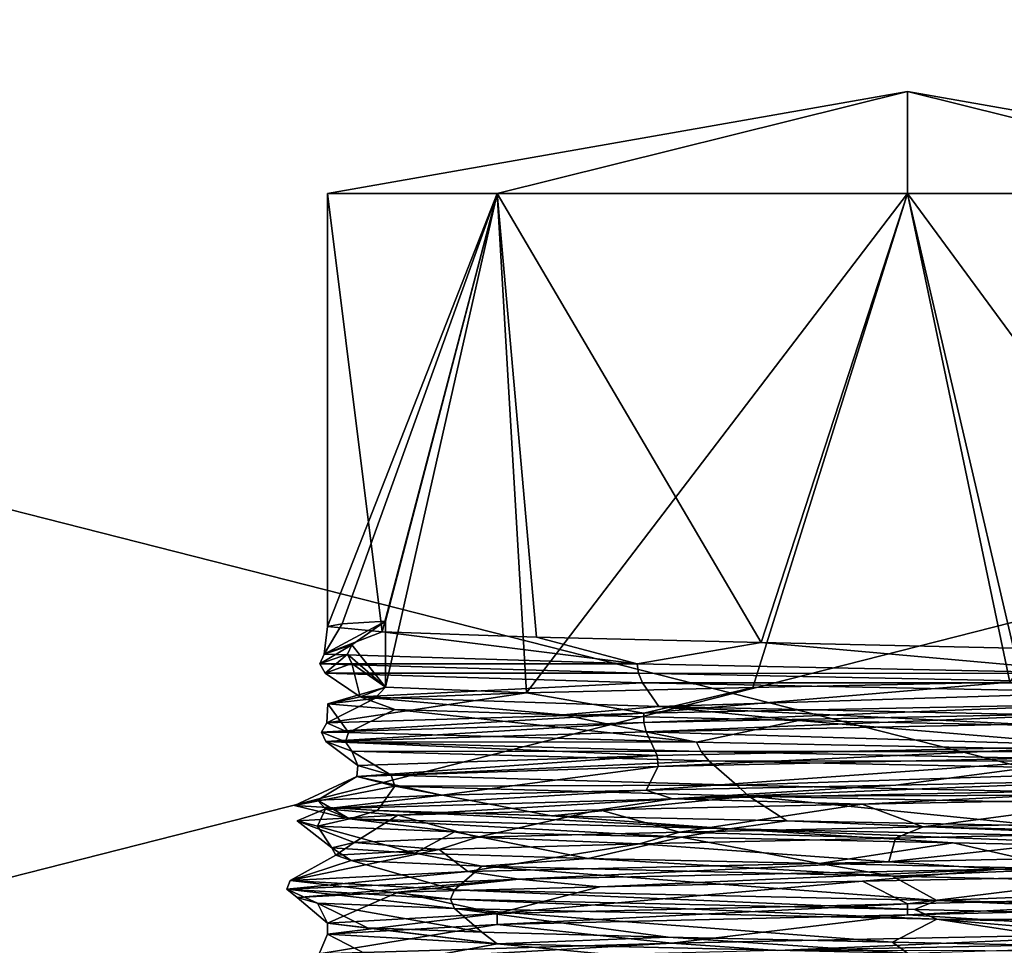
# Model space of a CAD drawing. Header units: millimetres. Extents: x -94 to 254, y 0 to 980.
# Tile 23 of 256: x -64 to -52, y 773 to 785. Entities that reach past the tile are written whole.
import ezdxf

# ---------------------------------------------------------------- set-up
doc = ezdxf.new("R2010")
doc.units = ezdxf.units.MM
doc.header["$LTSCALE"] = 65.185185
for name, color, linetype in [('223', 7, 'CONTINUOUS'), ('225', 7, 'CONTINUOUS'), ('226', 7, 'CONTINUOUS'), ('227', 7, 'CONTINUOUS'), ('232', 7, 'CONTINUOUS'), ('233', 7, 'CONTINUOUS'), ('259', 7, 'CONTINUOUS'), ('260', 7, 'CONTINUOUS'), ('261', 7, 'CONTINUOUS'), ('262', 7, 'CONTINUOUS'), ('263', 7, 'CONTINUOUS'), ('264', 7, 'CONTINUOUS'), ('265', 7, 'CONTINUOUS'), ('5280', 7, 'CONTINUOUS'), ('5281', 7, 'CONTINUOUS'), ('5282', 7, 'CONTINUOUS'), ('5283', 7, 'CONTINUOUS'), ('5284', 7, 'CONTINUOUS'), ('5285', 7, 'CONTINUOUS'), ('5286', 7, 'CONTINUOUS'), ('5301', 7, 'CONTINUOUS'), ('5302', 7, 'CONTINUOUS'), ('5303', 7, 'CONTINUOUS'), ('5305', 7, 'CONTINUOUS')]:
    doc.layers.add(name, color=color, linetype=linetype)

msp = doc.modelspace()

# ---------------------------------------------------------------- linework, layer by layer
at = {"layer": '223', "color": 7, "linetype": 'CONTINUOUS', "true_color": 0xe0f2ff}
for points in [[(-17.854, 785.974, -17.5), (-17.854, 767.026, -17.5), (-92.3, 767.026, -17.5), (-17.854, 785.974, -17.5)], [(-92.3, 785.974, -17.5), (-17.854, 785.974, -17.5), (-92.3, 767.026, -17.5), (-92.3, 785.974, -17.5)]]:
    msp.add_3dface(points, dxfattribs=at)
at = {"layer": '225', "color": 7, "linetype": 'CONTINUOUS', "true_color": 0xe0f2ff}
for points in [[(-17.854, 767.026, 17.5), (-17.854, 785.974, 17.5), (-92.3, 785.974, 17.5), (-17.854, 767.026, 17.5)], [(-92.3, 767.026, 17.5), (-17.854, 767.026, 17.5), (-92.3, 785.974, 17.5), (-92.3, 767.026, 17.5)]]:
    msp.add_3dface(points, dxfattribs=at)
at = {"layer": '226', "color": 7, "linetype": 'CONTINUOUS', "true_color": 0xe0f2ff}
for points in [[(-58.139, 783, -5.339), (-52.8, 784.331), (-60.35, 783), (-58.139, 783, -5.339)], [(-52.8, 783, -7.55), (-52.8, 784.331), (-58.139, 783, -5.339), (-52.8, 783, -7.55)], [(-45.25, 783), (-52.8, 784.331), (-47.461, 783, -5.339), (-45.25, 783)], [(-47.461, 783, -5.339), (-52.8, 784.331), (-52.8, 783, -7.55), (-47.461, 783, -5.339)]]:
    msp.add_3dface(points, dxfattribs=at)
at = {"layer": '227', "color": 7, "linetype": 'CONTINUOUS', "true_color": 0xe0f2ff}
for points in [[(-60.35, 773.51), (-60.35, 773.368), (-58.139, 773.243, -5.339), (-60.35, 773.51)], [(-59.83, 773.45, -2.753), (-60.35, 773.51), (-58.139, 773.243, -5.339), (-59.83, 773.45, -2.753)], [(-58.342, 773.391, -5.127), (-59.83, 773.45, -2.753), (-58.139, 773.243, -5.339), (-58.342, 773.391, -5.127)], [(-55.914, 773.327, -6.878), (-58.342, 773.391, -5.127), (-58.139, 773.243, -5.339), (-55.914, 773.327, -6.878)], [(-52.8, 773.118, -7.55), (-55.914, 773.327, -6.878), (-58.139, 773.243, -5.339), (-52.8, 773.118, -7.55)], [(-52.996, 773.264, -7.547), (-55.914, 773.327, -6.878), (-52.8, 773.118, -7.55), (-52.996, 773.264, -7.547)], [(-50.047, 773.2, -7.03), (-52.996, 773.264, -7.547), (-52.8, 773.118, -7.55), (-50.047, 773.2, -7.03)]]:
    msp.add_3dface(points, dxfattribs=at)
at = {"layer": '232', "color": 7, "linetype": 'CONTINUOUS', "true_color": 0xe0f2ff}
for points in [[(-60.35, 783), (-52.8, 784.331), (-58.139, 783, 5.339), (-60.35, 783)], [(-58.139, 783, 5.339), (-52.8, 784.331), (-52.8, 783, 7.55), (-58.139, 783, 5.339)], [(-52.8, 784.331), (-45.25, 783), (-47.461, 783, 5.339), (-52.8, 784.331)], [(-52.8, 783, 7.55), (-52.8, 784.331), (-47.461, 783, 5.339), (-52.8, 783, 7.55)]]:
    msp.add_3dface(points, dxfattribs=at)
at = {"layer": '233', "color": 7, "linetype": 'CONTINUOUS', "true_color": 0xe0f2ff}
for points in [[(-56.059, 775.689, 6.81), (-50.194, 775.816, 7.086), (-56.047, 775.548, 6.816), (-56.059, 775.689, 6.81)], [(-56.047, 775.548, 6.816), (-50.194, 775.816, 7.086), (-50.126, 775.676, 7.061), (-56.047, 775.548, 6.816)], [(-59.953, 775.561, 2.415), (-56.059, 775.689, 6.81), (-59.968, 775.419, 2.372), (-59.953, 775.561, 2.415)], [(-59.968, 775.419, 2.372), (-56.059, 775.689, 6.81), (-56.047, 775.548, 6.816), (-59.968, 775.419, 2.372)], [(-59.521, 775.434, -3.44), (-59.953, 775.561, 2.415), (-59.968, 775.419, 2.372), (-59.521, 775.434, -3.44)], [(-59.472, 775.291, -3.534), (-59.521, 775.434, -3.44), (-59.968, 775.419, 2.372), (-59.472, 775.291, -3.534)], [(-55.023, 775.307, -7.215), (-59.521, 775.434, -3.44), (-59.472, 775.291, -3.534), (-55.023, 775.307, -7.215)], [(-54.865, 775.162, -7.262), (-55.023, 775.307, -7.215), (-59.472, 775.291, -3.534), (-54.865, 775.162, -7.262)], [(-49.181, 775.18, -6.626), (-55.023, 775.307, -7.215), (-54.865, 775.162, -7.262), (-49.181, 775.18, -6.626)], [(-48.986, 775.034, -6.516), (-49.181, 775.18, -6.626), (-54.865, 775.162, -7.262), (-48.986, 775.034, -6.516)]]:
    msp.add_3dface(points, dxfattribs=at)
at = {"layer": '259', "color": 7, "linetype": 'CONTINUOUS', "true_color": 0xe0f2ff}
for points in [[(-58.697, 773.942, -5.455), (-52.42, 773.803, -8.024), (-58.342, 774.25, -5.127), (-58.697, 773.942, -5.455)], [(-58.342, 774.25, -5.127), (-52.42, 773.803, -8.024), (-52.996, 774.122, -7.547), (-58.342, 774.25, -5.127)], [(-52.996, 774.122, -7.547), (-52.42, 773.803, -8.024), (-47.531, 773.995, -5.407), (-52.996, 774.122, -7.547)], [(-52.42, 773.803, -8.024), (-46.414, 773.664, -4.874), (-47.531, 773.995, -5.407), (-52.42, 773.803, -8.024)], [(-47.461, 773.743, 5.339), (-49.094, 773.387, 7.128), (-52.8, 773.618, 7.55), (-47.461, 773.743, 5.339)], [(-52.8, 773.618, 7.55), (-55.87, 773.248, 7.423), (-58.139, 773.493, 5.339), (-52.8, 773.618, 7.55)], [(-49.094, 773.387, 7.128), (-55.87, 773.248, 7.423), (-52.8, 773.618, 7.55), (-49.094, 773.387, 7.128)], [(-60.458, 773.109, 2.428), (-60.35, 773.368), (-58.139, 773.493, 5.339), (-60.458, 773.109, 2.428)], [(-55.87, 773.248, 7.423), (-60.458, 773.109, 2.428), (-58.139, 773.493, 5.339), (-55.87, 773.248, 7.423)], [(-59.587, 772.971, -4.299), (-60.35, 773.368), (-60.458, 773.109, 2.428), (-59.587, 772.971, -4.299)], [(-58.139, 773.243, -5.339), (-60.35, 773.368), (-59.587, 772.971, -4.299), (-58.139, 773.243, -5.339)], [(-53.878, 772.832, -7.961), (-58.139, 773.243, -5.339), (-59.587, 772.971, -4.299), (-53.878, 772.832, -7.961)], [(-52.8, 773.118, -7.55), (-58.139, 773.243, -5.339), (-53.878, 772.832, -7.961), (-52.8, 773.118, -7.55)]]:
    msp.add_3dface(points, dxfattribs=at)
at = {"layer": '260', "color": 7, "linetype": 'CONTINUOUS', "true_color": 0xe0f2ff}
for points in [[(-52.711, 773.687, -8.1), (-58.697, 773.942, -5.455), (-58.746, 773.82, -5.501), (-52.711, 773.687, -8.1)], [(-52.42, 773.803, -8.024), (-58.697, 773.942, -5.455), (-52.711, 773.687, -8.1), (-52.42, 773.803, -8.024)], [(-52.711, 773.687, -8.1), (-58.746, 773.82, -5.501), (-52.42, 773.56, -8.024), (-52.711, 773.687, -8.1)], [(-52.42, 773.56, -8.024), (-58.746, 773.82, -5.501), (-58.697, 773.699, -5.455), (-52.42, 773.56, -8.024)], [(-46.734, 773.554, -5.368), (-52.42, 773.803, -8.024), (-52.711, 773.687, -8.1), (-46.734, 773.554, -5.368)], [(-46.414, 773.664, -4.874), (-52.42, 773.803, -8.024), (-46.734, 773.554, -5.368), (-46.414, 773.664, -4.874)], [(-46.734, 773.554, -5.368), (-52.711, 773.687, -8.1), (-52.42, 773.56, -8.024), (-46.734, 773.554, -5.368)], [(-46.414, 773.421, -4.874), (-46.734, 773.554, -5.368), (-52.42, 773.56, -8.024), (-46.414, 773.421, -4.874)], [(-55.87, 773.248, 7.423), (-49.094, 773.387, 7.128), (-54.493, 773.155, 7.921), (-55.87, 773.248, 7.423)], [(-54.493, 773.155, 7.921), (-49.094, 773.387, 7.128), (-48.063, 773.288, 6.57), (-54.493, 773.155, 7.921)], [(-60.458, 773.109, 2.428), (-55.87, 773.248, 7.423), (-59.81, 773.022, 4.059), (-60.458, 773.109, 2.428)], [(-59.81, 773.022, 4.059), (-55.87, 773.248, 7.423), (-54.493, 773.155, 7.921), (-59.81, 773.022, 4.059)], [(-54.493, 773.155, 7.921), (-48.063, 773.288, 6.57), (-49.094, 773.144, 7.128), (-54.493, 773.155, 7.921)]]:
    msp.add_3dface(points, dxfattribs=at)
at = {"layer": '261', "color": 7, "linetype": 'CONTINUOUS', "true_color": 0xe0f2ff}
for points in [[(-58.342, 773.391, -5.127), (-55.914, 773.327, -6.878), (-58.697, 773.699, -5.455), (-58.342, 773.391, -5.127)], [(-55.914, 773.327, -6.878), (-52.996, 773.264, -7.547), (-58.697, 773.699, -5.455), (-55.914, 773.327, -6.878)], [(-52.996, 773.264, -7.547), (-52.42, 773.56, -8.024), (-58.697, 773.699, -5.455), (-52.996, 773.264, -7.547)], [(-52.996, 773.264, -7.547), (-50.047, 773.2, -7.03), (-52.42, 773.56, -8.024), (-52.996, 773.264, -7.547)], [(-50.047, 773.2, -7.03), (-47.531, 773.137, -5.407), (-52.42, 773.56, -8.024), (-50.047, 773.2, -7.03)], [(-47.531, 773.137, -5.407), (-46.414, 773.421, -4.874), (-52.42, 773.56, -8.024), (-47.531, 773.137, -5.407)]]:
    msp.add_3dface(points, dxfattribs=at)
at = {"layer": '262', "color": 7, "linetype": 'CONTINUOUS', "true_color": 0xe0f2ff}
for points in [[(-59.595, 777.44, 3.291), (-59.595, 776.581, 3.291), (-60.03, 777.132, 3.502), (-59.595, 777.44, 3.291)], [(-60.03, 777.132, 3.502), (-59.595, 776.581, 3.291), (-60.09, 777.011, 3.531), (-60.03, 777.132, 3.502)], [(-60.09, 777.011, 3.531), (-59.595, 776.581, 3.291), (-60.03, 776.889, 3.502), (-60.09, 777.011, 3.531)]]:
    msp.add_3dface(points, dxfattribs=at)
at = {"layer": '263', "color": 7, "linetype": 'CONTINUOUS', "true_color": 0xe0f2ff}
for points in [[(-47.434, 774.427, 5.978), (-53.047, 774.306, 8.03), (-49.594, 774.688, 6.836), (-47.434, 774.427, 5.978)], [(-49.594, 774.688, 6.836), (-53.047, 774.306, 8.03), (-52.957, 774.615, 7.548), (-49.594, 774.688, 6.836)], [(-56.287, 774.542, 6.696), (-58.523, 774.184, 5.638), (-58.894, 774.469, 4.457), (-56.287, 774.542, 6.696)], [(-53.047, 774.306, 8.03), (-58.523, 774.184, 5.638), (-56.287, 774.542, 6.696), (-53.047, 774.306, 8.03)], [(-52.957, 774.615, 7.548), (-53.047, 774.306, 8.03), (-56.287, 774.542, 6.696), (-52.957, 774.615, 7.548)], [(-58.523, 774.184, 5.638), (-60.832, 774.063, 0.126), (-58.894, 774.469, 4.457), (-58.523, 774.184, 5.638)], [(-58.894, 774.469, 4.457), (-60.832, 774.063, 0.126), (-60.238, 774.396, 1.293), (-58.894, 774.469, 4.457)], [(-60.238, 774.396, 1.293), (-60.832, 774.063, 0.126), (-60.041, 774.323, -2.139), (-60.238, 774.396, 1.293)], [(-60.832, 774.063, 0.126), (-58.697, 773.942, -5.455), (-60.041, 774.323, -2.139), (-60.832, 774.063, 0.126)], [(-58.697, 773.942, -5.455), (-58.342, 774.25, -5.127), (-60.041, 774.323, -2.139), (-58.697, 773.942, -5.455)]]:
    msp.add_3dface(points, dxfattribs=at)
at = {"layer": '264', "color": 7, "linetype": 'CONTINUOUS', "true_color": 0xe0f2ff}
for points in [[(-52.956, 775.307, 8.032), (-55.859, 775.127, 7.5), (-56.202, 775.241, 7.278), (-52.956, 775.307, 8.032)], [(-49.394, 775.258, 7.349), (-55.859, 775.127, 7.5), (-49.683, 775.374, 7.404), (-49.394, 775.258, 7.349)], [(-49.683, 775.374, 7.404), (-55.859, 775.127, 7.5), (-52.956, 775.307, 8.032), (-49.683, 775.374, 7.404)], [(-58.862, 775.174, 5.271), (-60.375, 774.997, 2.87), (-60.48, 775.108, 2.357), (-58.862, 775.174, 5.271)], [(-55.859, 775.127, 7.5), (-60.375, 774.997, 2.87), (-56.202, 775.241, 7.278), (-55.859, 775.127, 7.5)], [(-56.202, 775.241, 7.278), (-60.375, 774.997, 2.87), (-58.862, 775.174, 5.271), (-56.202, 775.241, 7.278)], [(-55.859, 775.127, 7.5), (-49.394, 775.258, 7.349), (-53.391, 775.056, 8.012), (-55.859, 775.127, 7.5)], [(-53.391, 775.056, 8.012), (-49.394, 775.258, 7.349), (-49.857, 775.127, 7.475), (-53.391, 775.056, 8.012)], [(-60.48, 775.108, 2.357), (-60.061, 774.866, -3.59), (-60.776, 775.041, -0.962), (-60.48, 775.108, 2.357)], [(-60.776, 775.041, -0.962), (-60.061, 774.866, -3.59), (-59.699, 774.975, -4.116), (-60.776, 775.041, -0.962)], [(-60.375, 774.997, 2.87), (-60.061, 774.866, -3.59), (-60.48, 775.108, 2.357), (-60.375, 774.997, 2.87)], [(-60.375, 774.997, 2.87), (-55.859, 775.127, 7.5), (-59.432, 774.913, 4.533), (-60.375, 774.997, 2.87)], [(-59.432, 774.913, 4.533), (-55.859, 775.127, 7.5), (-56.809, 774.984, 6.962), (-59.432, 774.913, 4.533)], [(-56.809, 774.984, 6.962), (-55.859, 775.127, 7.5), (-53.391, 775.056, 8.012), (-56.809, 774.984, 6.962)], [(-60.479, 774.77, -2.359), (-60.375, 774.997, 2.87), (-60.742, 774.841, 1.207), (-60.479, 774.77, -2.359)], [(-60.742, 774.841, 1.207), (-60.375, 774.997, 2.87), (-59.432, 774.913, 4.533), (-60.742, 774.841, 1.207)], [(-60.061, 774.866, -3.59), (-60.375, 774.997, 2.87), (-60.479, 774.77, -2.359), (-60.061, 774.866, -3.59)], [(-60.061, 774.866, -3.59), (-55.119, 774.735, -7.761), (-59.699, 774.975, -4.116), (-60.061, 774.866, -3.59)], [(-59.699, 774.975, -4.116), (-55.119, 774.735, -7.761), (-57.435, 774.908, -6.561), (-59.699, 774.975, -4.116)], [(-57.435, 774.908, -6.561), (-55.119, 774.735, -7.761), (-54.374, 774.842, -7.878), (-57.435, 774.908, -6.561)], [(-58.696, 774.699, -5.457), (-60.061, 774.866, -3.59), (-60.479, 774.77, -2.359), (-58.696, 774.699, -5.457)], [(-55.119, 774.735, -7.761), (-60.061, 774.866, -3.59), (-55.744, 774.627, -7.474), (-55.119, 774.735, -7.761)], [(-55.744, 774.627, -7.474), (-60.061, 774.866, -3.59), (-58.696, 774.699, -5.457), (-55.744, 774.627, -7.474)], [(-55.119, 774.735, -7.761), (-48.698, 774.604, -6.985), (-54.374, 774.842, -7.878), (-55.119, 774.735, -7.761)], [(-54.374, 774.842, -7.878), (-48.698, 774.604, -6.985), (-51.042, 774.775, -7.839), (-54.374, 774.842, -7.878)], [(-52.21, 774.556, -8.012), (-55.119, 774.735, -7.761), (-55.744, 774.627, -7.474), (-52.21, 774.556, -8.012)], [(-48.698, 774.604, -6.985), (-55.119, 774.735, -7.761), (-48.792, 774.484, -6.962), (-48.698, 774.604, -6.985)], [(-48.792, 774.484, -6.962), (-55.119, 774.735, -7.761), (-52.21, 774.556, -8.012), (-48.792, 774.484, -6.962)], [(-53.047, 774.306, 8.03), (-47.434, 774.427, 5.978), (-51.616, 774.212, 8.013), (-53.047, 774.306, 8.03)], [(-47.434, 774.427, 5.978), (-46.128, 774.343, 4.592), (-51.616, 774.212, 8.013), (-47.434, 774.427, 5.978)], [(-58.523, 774.184, 5.638), (-53.047, 774.306, 8.03), (-57.86, 774.082, 6.325), (-58.523, 774.184, 5.638)], [(-53.047, 774.306, 8.03), (-51.616, 774.212, 8.013), (-57.86, 774.082, 6.325), (-53.047, 774.306, 8.03)], [(-51.616, 774.212, 8.013), (-46.128, 774.343, 4.592), (-49.855, 774.127, 7.474), (-51.616, 774.212, 8.013)], [(-60.832, 774.063, 0.126), (-58.523, 774.184, 5.638), (-60.877, 773.951, 0.605), (-60.832, 774.063, 0.126)], [(-58.523, 774.184, 5.638), (-57.86, 774.082, 6.325), (-60.877, 773.951, 0.605), (-58.523, 774.184, 5.638)], [(-57.86, 774.082, 6.325), (-51.616, 774.212, 8.013), (-56.807, 773.984, 6.963), (-57.86, 774.082, 6.325)], [(-56.807, 773.984, 6.963), (-51.616, 774.212, 8.013), (-53.389, 774.056, 8.012), (-56.807, 773.984, 6.963)], [(-53.389, 774.056, 8.012), (-51.616, 774.212, 8.013), (-49.855, 774.127, 7.474), (-53.389, 774.056, 8.012)], [(-60.877, 773.951, 0.605), (-57.86, 774.082, 6.325), (-60.742, 773.842, 1.209), (-60.877, 773.951, 0.605)], [(-58.746, 773.82, -5.501), (-60.832, 774.063, 0.126), (-60.877, 773.951, 0.605), (-58.746, 773.82, -5.501)], [(-58.746, 773.82, -5.501), (-58.697, 773.942, -5.455), (-60.832, 774.063, 0.126), (-58.746, 773.82, -5.501)], [(-60.742, 773.842, 1.209), (-57.86, 774.082, 6.325), (-59.431, 773.913, 4.535), (-60.742, 773.842, 1.209)], [(-59.431, 773.913, 4.535), (-57.86, 774.082, 6.325), (-56.807, 773.984, 6.963), (-59.431, 773.913, 4.535)], [(-58.697, 773.699, -5.455), (-58.746, 773.82, -5.501), (-60.877, 773.951, 0.605), (-58.697, 773.699, -5.455)], [(-58.697, 773.699, -5.455), (-60.877, 773.951, 0.605), (-60.48, 773.77, -2.357), (-58.697, 773.699, -5.455)], [(-60.48, 773.77, -2.357), (-60.877, 773.951, 0.605), (-60.742, 773.842, 1.209), (-60.48, 773.77, -2.357)]]:
    msp.add_3dface(points, dxfattribs=at)
at = {"layer": '265', "color": 7, "linetype": 'CONTINUOUS', "true_color": 0xe0f2ff}
for points in [[(-56.809, 774.984, 6.962), (-53.391, 775.056, 8.012), (-55.769, 774.695, 6.942), (-56.809, 774.984, 6.962)], [(-55.769, 774.695, 6.942), (-53.391, 775.056, 8.012), (-52.599, 774.764, 7.547), (-55.769, 774.695, 6.942)], [(-53.391, 775.056, 8.012), (-49.857, 775.127, 7.475), (-52.599, 774.764, 7.547), (-53.391, 775.056, 8.012)], [(-52.599, 774.764, 7.547), (-49.857, 775.127, 7.475), (-49.465, 774.832, 6.774), (-52.599, 774.764, 7.547)], [(-60.742, 774.841, 1.207), (-59.432, 774.913, 4.533), (-60.002, 774.558, 2.267), (-60.742, 774.841, 1.207)], [(-60.002, 774.558, 2.267), (-59.432, 774.913, 4.533), (-58.397, 774.627, 5.067), (-60.002, 774.558, 2.267)], [(-59.432, 774.913, 4.533), (-56.809, 774.984, 6.962), (-58.397, 774.627, 5.067), (-59.432, 774.913, 4.533)], [(-58.397, 774.627, 5.067), (-56.809, 774.984, 6.962), (-55.769, 774.695, 6.942), (-58.397, 774.627, 5.067)], [(-60.479, 774.77, -2.359), (-60.742, 774.841, 1.207), (-60.29, 774.49, -0.947), (-60.479, 774.77, -2.359)], [(-60.29, 774.49, -0.947), (-60.742, 774.841, 1.207), (-60.002, 774.558, 2.267), (-60.29, 774.49, -0.947)], [(-58.696, 774.699, -5.457), (-60.479, 774.77, -2.359), (-59.21, 774.421, -3.989), (-58.696, 774.699, -5.457)], [(-59.21, 774.421, -3.989), (-60.479, 774.77, -2.359), (-60.29, 774.49, -0.947), (-59.21, 774.421, -3.989)], [(-56.959, 774.352, -6.301), (-58.696, 774.699, -5.457), (-59.21, 774.421, -3.989), (-56.959, 774.352, -6.301)], [(-55.744, 774.627, -7.474), (-58.696, 774.699, -5.457), (-56.959, 774.352, -6.301), (-55.744, 774.627, -7.474)], [(-53.947, 774.284, -7.462), (-55.744, 774.627, -7.474), (-56.959, 774.352, -6.301), (-53.947, 774.284, -7.462)], [(-52.21, 774.556, -8.012), (-55.744, 774.627, -7.474), (-53.947, 774.284, -7.462), (-52.21, 774.556, -8.012)], [(-50.726, 774.215, -7.259), (-52.21, 774.556, -8.012), (-53.947, 774.284, -7.462), (-50.726, 774.215, -7.259)], [(-48.792, 774.484, -6.962), (-52.21, 774.556, -8.012), (-50.726, 774.215, -7.259), (-48.792, 774.484, -6.962)], [(-56.807, 773.984, 6.963), (-53.389, 774.056, 8.012), (-58.139, 773.635, 5.339), (-56.807, 773.984, 6.963)], [(-58.139, 773.635, 5.339), (-53.389, 774.056, 8.012), (-52.8, 773.76, 7.55), (-58.139, 773.635, 5.339)], [(-53.389, 774.056, 8.012), (-49.855, 774.127, 7.474), (-52.8, 773.76, 7.55), (-53.389, 774.056, 8.012)], [(-52.8, 773.76, 7.55), (-49.855, 774.127, 7.474), (-47.461, 773.885, 5.339), (-52.8, 773.76, 7.55)], [(-60.35, 773.51), (-60.742, 773.842, 1.209), (-59.431, 773.913, 4.535), (-60.35, 773.51)], [(-60.35, 773.51), (-59.431, 773.913, 4.535), (-58.139, 773.635, 5.339), (-60.35, 773.51)], [(-59.431, 773.913, 4.535), (-56.807, 773.984, 6.963), (-58.139, 773.635, 5.339), (-59.431, 773.913, 4.535)], [(-60.35, 773.51), (-60.48, 773.77, -2.357), (-60.742, 773.842, 1.209), (-60.35, 773.51)], [(-60.35, 773.51), (-59.83, 773.45, -2.753), (-60.48, 773.77, -2.357), (-60.35, 773.51)], [(-59.83, 773.45, -2.753), (-58.342, 773.391, -5.127), (-60.48, 773.77, -2.357), (-59.83, 773.45, -2.753)], [(-58.342, 773.391, -5.127), (-58.697, 773.699, -5.455), (-60.48, 773.77, -2.357), (-58.342, 773.391, -5.127)]]:
    msp.add_3dface(points, dxfattribs=at)
at = {"layer": '5280', "color": 7, "linetype": 'CONTINUOUS', "true_color": 0xe0f2ff}
for points in [[(-56.047, 775.548, 6.816), (-50.126, 775.676, 7.061), (-56.202, 775.241, 7.278), (-56.047, 775.548, 6.816)], [(-50.126, 775.676, 7.061), (-52.956, 775.307, 8.032), (-56.202, 775.241, 7.278), (-50.126, 775.676, 7.061)], [(-50.126, 775.676, 7.061), (-49.683, 775.374, 7.404), (-52.956, 775.307, 8.032), (-50.126, 775.676, 7.061)], [(-59.968, 775.419, 2.372), (-56.047, 775.548, 6.816), (-58.862, 775.174, 5.271), (-59.968, 775.419, 2.372)], [(-56.047, 775.548, 6.816), (-56.202, 775.241, 7.278), (-58.862, 775.174, 5.271), (-56.047, 775.548, 6.816)], [(-59.472, 775.291, -3.534), (-59.968, 775.419, 2.372), (-60.776, 775.041, -0.962), (-59.472, 775.291, -3.534)], [(-59.968, 775.419, 2.372), (-60.48, 775.108, 2.357), (-60.776, 775.041, -0.962), (-59.968, 775.419, 2.372)], [(-59.968, 775.419, 2.372), (-58.862, 775.174, 5.271), (-60.48, 775.108, 2.357), (-59.968, 775.419, 2.372)], [(-59.472, 775.291, -3.534), (-60.776, 775.041, -0.962), (-59.699, 774.975, -4.116), (-59.472, 775.291, -3.534)], [(-59.472, 775.291, -3.534), (-59.699, 774.975, -4.116), (-57.435, 774.908, -6.561), (-59.472, 775.291, -3.534)], [(-54.865, 775.162, -7.262), (-59.472, 775.291, -3.534), (-57.435, 774.908, -6.561), (-54.865, 775.162, -7.262)], [(-54.865, 775.162, -7.262), (-57.435, 774.908, -6.561), (-54.374, 774.842, -7.878), (-54.865, 775.162, -7.262)], [(-48.986, 775.034, -6.516), (-54.865, 775.162, -7.262), (-51.042, 774.775, -7.839), (-48.986, 775.034, -6.516)], [(-54.865, 775.162, -7.262), (-54.374, 774.842, -7.878), (-51.042, 774.775, -7.839), (-54.865, 775.162, -7.262)]]:
    msp.add_3dface(points, dxfattribs=at)
at = {"layer": '5281', "color": 7, "linetype": 'CONTINUOUS', "true_color": 0xe0f2ff}
for points in [[(-54.813, 776.575, 7.277), (-56.233, 776.24, 7.263), (-57.761, 776.504, 5.691), (-54.813, 776.575, 7.277)], [(-50.105, 776.365, 7.568), (-56.233, 776.24, 7.263), (-51.469, 776.647, 7.432), (-50.105, 776.365, 7.568)], [(-51.469, 776.647, 7.432), (-56.233, 776.24, 7.263), (-54.813, 776.575, 7.277), (-51.469, 776.647, 7.432)], [(-56.233, 776.24, 7.263), (-60.359, 776.115, 2.721), (-57.761, 776.504, 5.691), (-56.233, 776.24, 7.263)], [(-57.761, 776.504, 5.691), (-60.359, 776.115, 2.721), (-59.734, 776.433, 2.987), (-57.761, 776.504, 5.691)], [(-59.734, 776.433, 2.987), (-60.359, 776.115, 2.721), (-60.344, 776.362, -0.305), (-59.734, 776.433, 2.987)], [(-60.359, 776.115, 2.721), (-60.074, 775.991, -3.409), (-60.344, 776.362, -0.305), (-60.359, 776.115, 2.721)], [(-60.344, 776.362, -0.305), (-60.074, 775.991, -3.409), (-59.471, 776.291, -3.536), (-60.344, 776.362, -0.305)], [(-60.074, 775.991, -3.409), (-55.546, 775.866, -7.549), (-59.471, 776.291, -3.536), (-60.074, 775.991, -3.409)], [(-59.471, 776.291, -3.536), (-55.546, 775.866, -7.549), (-57.286, 776.22, -6.073), (-59.471, 776.291, -3.536)], [(-57.286, 776.22, -6.073), (-55.546, 775.866, -7.549), (-54.22, 776.148, -7.415), (-57.286, 776.22, -6.073)], [(-55.546, 775.866, -7.549), (-49.416, 775.741, -7.286), (-54.22, 776.148, -7.415), (-55.546, 775.866, -7.549)], [(-54.22, 776.148, -7.415), (-49.416, 775.741, -7.286), (-50.874, 776.077, -7.3), (-54.22, 776.148, -7.415)]]:
    msp.add_3dface(points, dxfattribs=at)
at = {"layer": '5282', "color": 7, "linetype": 'CONTINUOUS', "true_color": 0xe0f2ff}
for points in [[(-59.595, 777.44, 3.291), (-60.03, 777.132, 3.502), (-60.392, 777.007, -2.627), (-59.595, 777.44, 3.291)], [(-59.595, 777.44, 3.291), (-60.392, 777.007, -2.627), (-60.159, 777.404, 1.688), (-59.595, 777.44, 3.291)], [(-60.392, 777.007, -2.627), (-60.35, 777.368), (-60.159, 777.404, 1.688), (-60.392, 777.007, -2.627)], [(-59.636, 777.299, -3.206), (-60.35, 777.368), (-60.392, 777.007, -2.627), (-59.636, 777.299, -3.206)], [(-56.32, 776.883, -7.221), (-59.636, 777.299, -3.206), (-60.392, 777.007, -2.627), (-56.32, 776.883, -7.221)], [(-57.627, 777.229, -5.805), (-59.636, 777.299, -3.206), (-56.32, 776.883, -7.221), (-57.627, 777.229, -5.805)], [(-54.705, 777.159, -7.306), (-57.627, 777.229, -5.805), (-56.32, 776.883, -7.221), (-54.705, 777.159, -7.306)], [(-50.192, 776.758, -7.598), (-54.705, 777.159, -7.306), (-56.32, 776.883, -7.221), (-50.192, 776.758, -7.598)], [(-51.423, 777.089, -7.423), (-54.705, 777.159, -7.306), (-50.192, 776.758, -7.598), (-51.423, 777.089, -7.423)]]:
    msp.add_3dface(points, dxfattribs=at)
at = {"layer": '5283', "color": 7, "linetype": 'CONTINUOUS', "true_color": 0xe0f2ff}
for points in [[(-56.233, 776.24, 7.263), (-50.105, 776.365, 7.568), (-56.234, 776.119, 7.336), (-56.233, 776.24, 7.263)], [(-50.105, 776.365, 7.568), (-50.017, 776.245, 7.607), (-56.234, 776.119, 7.336), (-50.105, 776.365, 7.568)], [(-60.359, 776.115, 2.721), (-56.233, 776.24, 7.263), (-60.425, 775.994, 2.734), (-60.359, 776.115, 2.721)], [(-56.233, 776.24, 7.263), (-56.234, 776.119, 7.336), (-60.425, 775.994, 2.734), (-56.233, 776.24, 7.263)], [(-56.234, 776.119, 7.336), (-50.017, 776.245, 7.607), (-56.204, 775.998, 7.277), (-56.234, 776.119, 7.336)], [(-56.204, 775.998, 7.277), (-50.017, 776.245, 7.607), (-50.011, 776.124, 7.534), (-56.204, 775.998, 7.277)], [(-60.425, 775.994, 2.734), (-56.234, 776.119, 7.336), (-60.37, 775.872, 2.689), (-60.425, 775.994, 2.734)], [(-60.074, 775.991, -3.409), (-60.359, 776.115, 2.721), (-60.425, 775.994, 2.734), (-60.074, 775.991, -3.409)], [(-60.37, 775.872, 2.689), (-56.234, 776.119, 7.336), (-56.204, 775.998, 7.277), (-60.37, 775.872, 2.689)], [(-60.074, 775.991, -3.409), (-60.425, 775.994, 2.734), (-60.114, 775.868, -3.482), (-60.074, 775.991, -3.409)], [(-60.114, 775.868, -3.482), (-60.425, 775.994, 2.734), (-60.37, 775.872, 2.689), (-60.114, 775.868, -3.482)], [(-55.546, 775.866, -7.549), (-60.074, 775.991, -3.409), (-60.114, 775.868, -3.482), (-55.546, 775.866, -7.549)], [(-60.031, 775.746, -3.5), (-60.114, 775.868, -3.482), (-60.37, 775.872, 2.689), (-60.031, 775.746, -3.5)], [(-55.546, 775.866, -7.549), (-60.114, 775.868, -3.482), (-55.485, 775.743, -7.642), (-55.546, 775.866, -7.549)], [(-55.485, 775.743, -7.642), (-60.114, 775.868, -3.482), (-60.031, 775.746, -3.5), (-55.485, 775.743, -7.642)], [(-49.416, 775.741, -7.286), (-55.546, 775.866, -7.549), (-55.485, 775.743, -7.642), (-49.416, 775.741, -7.286)], [(-55.388, 775.62, -7.605), (-55.485, 775.743, -7.642), (-60.031, 775.746, -3.5), (-55.388, 775.62, -7.605)], [(-49.416, 775.741, -7.286), (-55.485, 775.743, -7.642), (-49.271, 775.617, -7.291), (-49.416, 775.741, -7.286)], [(-49.271, 775.617, -7.291), (-55.485, 775.743, -7.642), (-55.388, 775.62, -7.605), (-49.271, 775.617, -7.291)], [(-49.205, 775.494, -7.184), (-49.271, 775.617, -7.291), (-55.388, 775.62, -7.605), (-49.205, 775.494, -7.184)]]:
    msp.add_3dface(points, dxfattribs=at)
at = {"layer": '5284', "color": 7, "linetype": 'CONTINUOUS', "true_color": 0xe0f2ff}
for points in [[(-60.03, 777.132, 3.502), (-60.09, 777.011, 3.531), (-60.446, 776.885, -2.674), (-60.03, 777.132, 3.502)], [(-60.392, 777.007, -2.627), (-60.03, 777.132, 3.502), (-60.446, 776.885, -2.674), (-60.392, 777.007, -2.627)], [(-60.09, 777.011, 3.531), (-60.379, 776.764, -2.664), (-60.446, 776.885, -2.674), (-60.09, 777.011, 3.531)], [(-56.32, 776.883, -7.221), (-60.392, 777.007, -2.627), (-60.446, 776.885, -2.674), (-56.32, 776.883, -7.221)], [(-60.09, 777.011, 3.531), (-60.03, 776.889, 3.502), (-60.379, 776.764, -2.664), (-60.09, 777.011, 3.531)], [(-60.446, 776.885, -2.674), (-60.379, 776.764, -2.664), (-56.301, 776.76, -7.304), (-60.446, 776.885, -2.674)], [(-56.32, 776.883, -7.221), (-60.446, 776.885, -2.674), (-56.301, 776.76, -7.304), (-56.32, 776.883, -7.221)], [(-50.192, 776.758, -7.598), (-56.32, 776.883, -7.221), (-56.301, 776.76, -7.304), (-50.192, 776.758, -7.598)], [(-60.379, 776.764, -2.664), (-56.249, 776.638, -7.255), (-56.301, 776.76, -7.304), (-60.379, 776.764, -2.664)], [(-56.301, 776.76, -7.304), (-56.249, 776.638, -7.255), (-50.095, 776.635, -7.635), (-56.301, 776.76, -7.304)], [(-50.192, 776.758, -7.598), (-56.301, 776.76, -7.304), (-50.095, 776.635, -7.635), (-50.192, 776.758, -7.598)], [(-56.249, 776.638, -7.255), (-50.081, 776.513, -7.559), (-50.095, 776.635, -7.635), (-56.249, 776.638, -7.255)]]:
    msp.add_3dface(points, dxfattribs=at)
at = {"layer": '5285', "color": 7, "linetype": 'CONTINUOUS', "true_color": 0xe0f2ff}
for points in [[(-50.194, 775.816, 7.086), (-56.204, 775.998, 7.277), (-50.011, 776.124, 7.534), (-50.194, 775.816, 7.086)], [(-56.059, 775.689, 6.81), (-60.37, 775.872, 2.689), (-56.204, 775.998, 7.277), (-56.059, 775.689, 6.81)], [(-50.194, 775.816, 7.086), (-56.059, 775.689, 6.81), (-56.204, 775.998, 7.277), (-50.194, 775.816, 7.086)], [(-56.059, 775.689, 6.81), (-59.953, 775.561, 2.415), (-60.37, 775.872, 2.689), (-56.059, 775.689, 6.81)], [(-59.953, 775.561, 2.415), (-60.031, 775.746, -3.5), (-60.37, 775.872, 2.689), (-59.953, 775.561, 2.415)], [(-59.953, 775.561, 2.415), (-59.521, 775.434, -3.44), (-60.031, 775.746, -3.5), (-59.953, 775.561, 2.415)], [(-59.521, 775.434, -3.44), (-55.388, 775.62, -7.605), (-60.031, 775.746, -3.5), (-59.521, 775.434, -3.44)], [(-59.521, 775.434, -3.44), (-55.023, 775.307, -7.215), (-55.388, 775.62, -7.605), (-59.521, 775.434, -3.44)], [(-55.023, 775.307, -7.215), (-49.205, 775.494, -7.184), (-55.388, 775.62, -7.605), (-55.023, 775.307, -7.215)], [(-55.023, 775.307, -7.215), (-49.181, 775.18, -6.626), (-49.205, 775.494, -7.184), (-55.023, 775.307, -7.215)]]:
    msp.add_3dface(points, dxfattribs=at)
at = {"layer": '5286', "color": 7, "linetype": 'CONTINUOUS', "true_color": 0xe0f2ff}
for points in [[(-60.379, 776.764, -2.664), (-60.03, 776.889, 3.502), (-59.922, 776.456, -2.506), (-60.379, 776.764, -2.664)], [(-60.03, 776.889, 3.502), (-59.595, 776.581, 3.291), (-59.922, 776.456, -2.506), (-60.03, 776.889, 3.502)], [(-56.249, 776.638, -7.255), (-60.379, 776.764, -2.664), (-59.922, 776.456, -2.506), (-56.249, 776.638, -7.255)], [(-56.038, 776.33, -6.821), (-56.249, 776.638, -7.255), (-59.922, 776.456, -2.506), (-56.038, 776.33, -6.821)], [(-50.081, 776.513, -7.559), (-56.249, 776.638, -7.255), (-56.038, 776.33, -6.821), (-50.081, 776.513, -7.559)], [(-50.239, 776.204, -7.102), (-50.081, 776.513, -7.559), (-56.038, 776.33, -6.821), (-50.239, 776.204, -7.102)]]:
    msp.add_3dface(points, dxfattribs=at)
at = {"layer": '5301', "color": 7, "linetype": 'CONTINUOUS', "true_color": 0xe0f2ff}
for points in [[(-49.594, 774.688, 6.836), (-52.599, 774.764, 7.547), (-49.465, 774.832, 6.774), (-49.594, 774.688, 6.836)], [(-56.287, 774.542, 6.696), (-58.397, 774.627, 5.067), (-55.769, 774.695, 6.942), (-56.287, 774.542, 6.696)], [(-52.957, 774.615, 7.548), (-56.287, 774.542, 6.696), (-55.769, 774.695, 6.942), (-52.957, 774.615, 7.548)], [(-52.957, 774.615, 7.548), (-55.769, 774.695, 6.942), (-52.599, 774.764, 7.547), (-52.957, 774.615, 7.548)], [(-49.594, 774.688, 6.836), (-52.957, 774.615, 7.548), (-52.599, 774.764, 7.547), (-49.594, 774.688, 6.836)], [(-60.238, 774.396, 1.293), (-60.29, 774.49, -0.947), (-60.002, 774.558, 2.267), (-60.238, 774.396, 1.293)], [(-58.894, 774.469, 4.457), (-60.238, 774.396, 1.293), (-60.002, 774.558, 2.267), (-58.894, 774.469, 4.457)], [(-58.894, 774.469, 4.457), (-60.002, 774.558, 2.267), (-58.397, 774.627, 5.067), (-58.894, 774.469, 4.457)], [(-56.287, 774.542, 6.696), (-58.894, 774.469, 4.457), (-58.397, 774.627, 5.067), (-56.287, 774.542, 6.696)], [(-60.238, 774.396, 1.293), (-60.041, 774.323, -2.139), (-60.29, 774.49, -0.947), (-60.238, 774.396, 1.293)], [(-60.041, 774.323, -2.139), (-59.21, 774.421, -3.989), (-60.29, 774.49, -0.947), (-60.041, 774.323, -2.139)], [(-60.041, 774.323, -2.139), (-58.342, 774.25, -5.127), (-59.21, 774.421, -3.989), (-60.041, 774.323, -2.139)], [(-58.342, 774.25, -5.127), (-56.959, 774.352, -6.301), (-59.21, 774.421, -3.989), (-58.342, 774.25, -5.127)], [(-58.342, 774.25, -5.127), (-52.996, 774.122, -7.547), (-56.959, 774.352, -6.301), (-58.342, 774.25, -5.127)], [(-52.996, 774.122, -7.547), (-53.947, 774.284, -7.462), (-56.959, 774.352, -6.301), (-52.996, 774.122, -7.547)], [(-52.996, 774.122, -7.547), (-50.726, 774.215, -7.259), (-53.947, 774.284, -7.462), (-52.996, 774.122, -7.547)], [(-52.996, 774.122, -7.547), (-47.531, 773.995, -5.407), (-50.726, 774.215, -7.259), (-52.996, 774.122, -7.547)]]:
    msp.add_3dface(points, dxfattribs=at)
at = {"layer": '5302', "color": 7, "linetype": 'CONTINUOUS', "true_color": 0xe0f2ff}
for points in [[(-58.139, 783, -5.339), (-60.35, 783), (-59.636, 777.299, -3.206), (-58.139, 783, -5.339)], [(-60.35, 783), (-60.35, 777.368), (-59.636, 777.299, -3.206), (-60.35, 783)], [(-58.139, 783, -5.339), (-59.636, 777.299, -3.206), (-57.627, 777.229, -5.805), (-58.139, 783, -5.339)], [(-52.8, 783, -7.55), (-58.139, 783, -5.339), (-54.705, 777.159, -7.306), (-52.8, 783, -7.55)], [(-58.139, 783, -5.339), (-57.627, 777.229, -5.805), (-54.705, 777.159, -7.306), (-58.139, 783, -5.339)], [(-52.8, 783, -7.55), (-54.705, 777.159, -7.306), (-51.423, 777.089, -7.423), (-52.8, 783, -7.55)], [(-47.461, 783, -5.339), (-52.8, 783, -7.55), (-48.401, 777.019, -6.136), (-47.461, 783, -5.339)], [(-52.8, 783, -7.55), (-51.423, 777.089, -7.423), (-48.401, 777.019, -6.136), (-52.8, 783, -7.55)]]:
    msp.add_3dface(points, dxfattribs=at)
at = {"layer": '5303', "color": 7, "linetype": 'CONTINUOUS', "true_color": 0xe0f2ff}
for points in [[(-60.35, 783), (-58.139, 783, 5.339), (-60.35, 777.368), (-60.35, 783)], [(-60.35, 777.368), (-58.139, 783, 5.339), (-60.159, 777.404, 1.688), (-60.35, 777.368)], [(-58.139, 783, 5.339), (-59.595, 777.44, 3.291), (-60.159, 777.404, 1.688), (-58.139, 783, 5.339)], [(-58.139, 783, 5.339), (-59.595, 776.581, 3.291), (-59.595, 777.44, 3.291), (-58.139, 783, 5.339)], [(-59.595, 776.581, 3.291), (-58.139, 783, 5.339), (-57.761, 776.504, 5.691), (-59.595, 776.581, 3.291)], [(-58.139, 783, 5.339), (-52.8, 783, 7.55), (-57.761, 776.504, 5.691), (-58.139, 783, 5.339)], [(-52.8, 783, 7.55), (-54.813, 776.575, 7.277), (-57.761, 776.504, 5.691), (-52.8, 783, 7.55)], [(-52.8, 783, 7.55), (-51.469, 776.647, 7.432), (-54.813, 776.575, 7.277), (-52.8, 783, 7.55)], [(-52.8, 783, 7.55), (-47.461, 783, 5.339), (-51.469, 776.647, 7.432), (-52.8, 783, 7.55)], [(-59.595, 776.581, 3.291), (-59.734, 776.433, 2.987), (-60.344, 776.362, -0.305), (-59.595, 776.581, 3.291)], [(-59.595, 776.581, 3.291), (-60.344, 776.362, -0.305), (-59.922, 776.456, -2.506), (-59.595, 776.581, 3.291)], [(-59.595, 776.581, 3.291), (-57.761, 776.504, 5.691), (-59.734, 776.433, 2.987), (-59.595, 776.581, 3.291)], [(-60.344, 776.362, -0.305), (-59.471, 776.291, -3.536), (-59.922, 776.456, -2.506), (-60.344, 776.362, -0.305)], [(-59.471, 776.291, -3.536), (-57.286, 776.22, -6.073), (-59.922, 776.456, -2.506), (-59.471, 776.291, -3.536)], [(-57.286, 776.22, -6.073), (-56.038, 776.33, -6.821), (-59.922, 776.456, -2.506), (-57.286, 776.22, -6.073)], [(-57.286, 776.22, -6.073), (-54.22, 776.148, -7.415), (-56.038, 776.33, -6.821), (-57.286, 776.22, -6.073)], [(-54.22, 776.148, -7.415), (-50.874, 776.077, -7.3), (-56.038, 776.33, -6.821), (-54.22, 776.148, -7.415)], [(-50.874, 776.077, -7.3), (-50.239, 776.204, -7.102), (-56.038, 776.33, -6.821), (-50.874, 776.077, -7.3)]]:
    msp.add_3dface(points, dxfattribs=at)
at = {"layer": '5305', "color": 7, "linetype": 'CONTINUOUS', "true_color": 0xe0f2ff}
for points in [[(-47.461, 773.743, 5.339), (-52.8, 773.618, 7.55), (-47.461, 773.885, 5.339), (-47.461, 773.743, 5.339)], [(-52.8, 773.618, 7.55), (-52.8, 773.76, 7.55), (-47.461, 773.885, 5.339), (-52.8, 773.618, 7.55)], [(-52.8, 773.618, 7.55), (-58.139, 773.493, 5.339), (-52.8, 773.76, 7.55), (-52.8, 773.618, 7.55)], [(-58.139, 773.493, 5.339), (-58.139, 773.635, 5.339), (-52.8, 773.76, 7.55), (-58.139, 773.493, 5.339)], [(-60.35, 773.368), (-60.35, 773.51), (-58.139, 773.635, 5.339), (-60.35, 773.368)], [(-58.139, 773.493, 5.339), (-60.35, 773.368), (-58.139, 773.635, 5.339), (-58.139, 773.493, 5.339)]]:
    msp.add_3dface(points, dxfattribs=at)

doc.saveas('drawing.dxf')
